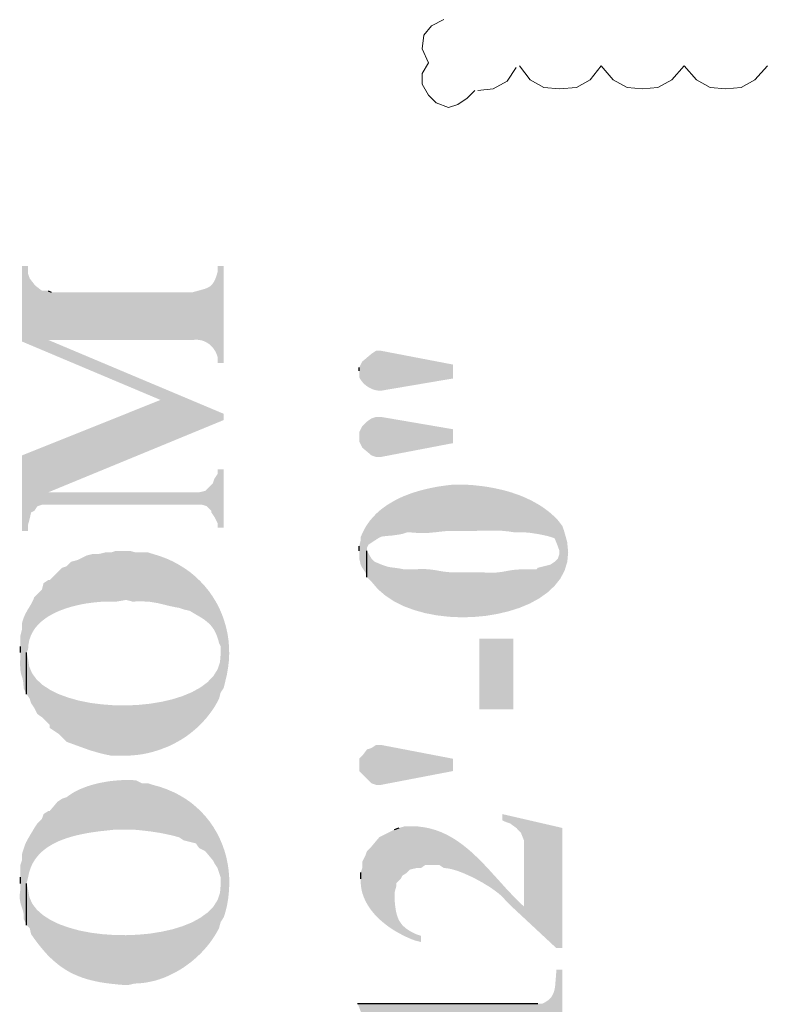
# Model space of a CAD drawing. Header units: millimetres. Extents: x 5 to 204, y 5 to 291.
# Tile 46 of 52: x 142 to 150, y 200 to 210. Entities that reach past the tile are written whole.
import ezdxf

# ---------------------------------------------------------------- set-up
doc = ezdxf.new("R2010")
doc.units = ezdxf.units.MM
doc.header["$MEASUREMENT"] = 0
doc.layers.get('0').update_dxf_attribs({"linetype": 'CONTINUOUS'})

msp = doc.modelspace()

# ---------------------------------------------------------------- hatches: boundary and pattern name
at = {"true_color": 0x000006}
for points in [[(142.348, 207.64), (142.348, 206.829), (143.837, 206.201), (144.516, 205.985), (144.516, 206.052), (142.63, 206.846), (142.63, 207.375), (142.563, 207.375), (142.497, 207.425), (142.481, 207.442), (142.431, 207.508), (142.414, 207.557), (142.414, 207.64)], [(142.63, 207.375), (142.63, 206.846), (144.185, 206.846), (144.185, 206.846), (144.201, 206.847), (144.217, 206.848), (144.233, 206.848), (144.248, 206.846), (144.263, 206.844), (144.277, 206.841), (144.291, 206.837), (144.305, 206.832), (144.318, 206.826), (144.331, 206.82), (144.343, 206.812), (144.354, 206.805), (144.366, 206.796), (144.376, 206.787), (144.386, 206.777), (144.396, 206.766), (144.405, 206.755), (144.413, 206.743), (144.421, 206.731), (144.428, 206.719), (144.434, 206.706), (144.44, 206.692), (144.445, 206.678), (144.45, 206.664), (144.45, 206.664), (144.45, 206.598), (144.516, 206.598), (144.516, 207.64), (144.45, 207.64), (144.45, 207.574), (144.45, 207.574), (144.443, 207.552), (144.437, 207.532), (144.431, 207.514), (144.424, 207.498), (144.418, 207.484), (144.411, 207.47), (144.403, 207.459), (144.396, 207.448), (144.388, 207.439), (144.379, 207.431), (144.37, 207.423), (144.361, 207.417), (144.351, 207.411), (144.34, 207.406), (144.328, 207.401), (144.316, 207.396), (144.303, 207.392), (144.289, 207.388), (144.274, 207.384), (144.258, 207.379), (144.242, 207.375), (144.224, 207.37), (144.205, 207.365), (144.185, 207.359), (144.185, 207.359), (142.663, 207.359)], [(145.972, 206.515), (145.972, 206.449), (145.972, 206.449), (145.976, 206.439), (145.981, 206.428), (145.987, 206.419), (145.994, 206.409), (146.001, 206.4), (146.008, 206.391), (146.016, 206.382), (146.025, 206.373), (146.034, 206.365), (146.043, 206.358), (146.053, 206.35), (146.063, 206.343), (146.073, 206.337), (146.084, 206.331), (146.095, 206.325), (146.107, 206.32), (146.118, 206.315), (146.13, 206.311), (146.142, 206.308), (146.154, 206.305), (146.166, 206.303), (146.179, 206.301), (146.191, 206.3), (146.204, 206.3), (146.204, 206.3), (146.981, 206.432), (146.981, 206.581), (146.204, 206.73), (146.154, 206.73), (146.104, 206.697), (146.005, 206.614), (145.972, 206.548)], [(142.348, 205.605), (142.348, 204.794), (142.414, 204.794), (142.414, 204.86), (142.431, 204.926), (142.447, 204.993), (142.481, 205.009), (142.514, 205.059), (142.563, 205.075), (142.63, 205.208), (144.516, 205.985), (143.837, 206.201)], [(145.972, 205.787), (145.972, 205.754), (146.005, 205.688), (146.104, 205.605), (146.154, 205.588), (146.204, 205.588), (146.981, 205.737), (146.981, 205.886), (146.204, 206.019), (146.154, 206.019), (146.104, 206.002), (146.055, 205.969), (146.005, 205.919), (145.972, 205.853)], [(142.563, 205.075), (144.284, 205.075), (144.334, 205.059), (144.383, 205.009), (144.383, 204.993), (144.417, 204.943), (144.45, 204.877), (144.45, 204.827), (144.516, 204.827), (144.516, 205.456), (144.45, 205.456), (144.45, 205.406), (144.417, 205.357), (144.4, 205.307), (144.317, 205.224), (144.251, 205.208), (142.63, 205.208)], [(145.972, 204.579), (145.972, 204.496), (145.988, 204.43), (146.005, 204.397), (146.038, 204.347), (146.055, 204.298), (146.055, 204.612), (146.071, 204.645), (146.071, 204.645), (146.094, 204.661), (146.115, 204.674), (146.132, 204.686), (146.148, 204.696), (146.161, 204.705), (146.172, 204.712), (146.182, 204.718), (146.191, 204.723), (146.199, 204.727), (146.207, 204.73), (146.215, 204.732), (146.222, 204.734), (146.23, 204.736), (146.239, 204.737), (146.249, 204.737), (146.26, 204.738), (146.273, 204.739), (146.288, 204.741), (146.305, 204.742), (146.324, 204.744), (146.347, 204.747), (146.373, 204.751), (146.402, 204.755), (146.435, 204.761), (146.435, 204.761), (146.485, 204.778), (146.518, 204.778), (146.518, 204.778), (146.54, 204.776), (146.561, 204.774), (146.58, 204.773), (146.599, 204.772), (146.617, 204.771), (146.634, 204.771), (146.65, 204.771), (146.666, 204.771), (146.681, 204.771), (146.696, 204.772), (146.71, 204.772), (146.725, 204.773), (146.739, 204.775), (146.754, 204.776), (146.769, 204.777), (146.784, 204.779), (146.8, 204.78), (146.816, 204.782), (146.833, 204.784), (146.85, 204.786), (146.869, 204.788), (146.889, 204.79), (146.909, 204.792), (146.932, 204.794), (146.932, 204.794), (147.18, 204.794), (147.18, 204.794), (147.204, 204.794), (147.227, 204.794), (147.249, 204.795), (147.269, 204.795), (147.289, 204.796), (147.308, 204.796), (147.326, 204.797), (147.344, 204.797), (147.361, 204.798), (147.378, 204.798), (147.395, 204.798), (147.411, 204.798), (147.428, 204.798), (147.445, 204.798), (147.462, 204.797), (147.479, 204.797), (147.497, 204.796), (147.515, 204.794), (147.534, 204.792), (147.554, 204.79), (147.574, 204.788), (147.596, 204.785), (147.619, 204.781), (147.643, 204.778), (147.643, 204.778), (147.742, 204.778), (147.742, 204.778), (147.751, 204.777), (147.761, 204.777), (147.773, 204.776), (147.785, 204.775), (147.799, 204.774), (147.813, 204.772), (147.827, 204.77), (147.843, 204.768), (147.859, 204.765), (147.875, 204.763), (147.891, 204.76), (147.908, 204.757), (147.924, 204.754), (147.941, 204.75), (147.957, 204.747), (147.973, 204.743), (147.988, 204.74), (148.003, 204.736), (148.017, 204.732), (148.03, 204.728), (148.043, 204.724), (148.054, 204.72), (148.064, 204.716), (148.073, 204.711), (148.073, 204.711), (148.106, 204.629), (148.123, 204.579), (148.156, 204.844), (148.106, 204.91), (148.106, 204.91), (148.075, 204.942), (148.041, 204.973), (148.007, 205.002), (147.971, 205.029), (147.934, 205.055), (147.895, 205.079), (147.856, 205.101), (147.816, 205.123), (147.775, 205.142), (147.733, 205.161), (147.69, 205.178), (147.647, 205.193), (147.604, 205.208), (147.559, 205.221), (147.515, 205.233), (147.47, 205.243), (147.425, 205.253), (147.38, 205.261), (147.335, 205.269), (147.291, 205.275), (147.246, 205.28), (147.201, 205.285), (147.157, 205.288), (147.114, 205.291), (147.114, 205.291), (146.981, 205.291), (146.981, 205.291), (146.935, 205.286), (146.888, 205.28), (146.84, 205.273), (146.792, 205.265), (146.743, 205.255), (146.693, 205.244), (146.644, 205.232), (146.595, 205.218), (146.546, 205.203), (146.498, 205.185), (146.451, 205.167), (146.404, 205.146), (146.359, 205.123), (146.315, 205.098), (146.272, 205.072), (146.231, 205.043), (146.192, 205.012), (146.155, 204.979), (146.121, 204.943), (146.088, 204.905), (146.059, 204.865), (146.032, 204.822), (146.009, 204.776), (145.988, 204.728), (145.988, 204.728), (145.988, 204.695), (145.972, 204.629)], [(146.055, 204.298), (146.104, 204.248), (146.104, 204.248), (146.172, 204.168), (146.253, 204.098), (146.346, 204.037), (146.449, 203.985), (146.562, 203.943), (146.681, 203.91), (146.806, 203.886), (146.935, 203.871), (147.066, 203.865), (147.197, 203.868), (147.327, 203.88), (147.455, 203.901), (147.578, 203.93), (147.695, 203.967), (147.805, 204.013), (147.905, 204.068), (147.994, 204.131), (148.07, 204.202), (148.133, 204.281), (148.179, 204.368), (148.208, 204.463), (148.217, 204.565), (148.206, 204.676), (148.173, 204.794), (148.173, 204.794), (148.156, 204.844), (148.123, 204.579), (148.123, 204.546), (148.106, 204.496), (148.073, 204.463), (148.024, 204.43), (147.957, 204.414), (147.891, 204.397), (147.875, 204.38), (147.726, 204.38), (147.726, 204.38), (147.706, 204.38), (147.687, 204.379), (147.669, 204.378), (147.651, 204.377), (147.635, 204.375), (147.619, 204.373), (147.604, 204.371), (147.589, 204.368), (147.575, 204.366), (147.56, 204.363), (147.546, 204.36), (147.531, 204.358), (147.517, 204.355), (147.502, 204.353), (147.487, 204.351), (147.471, 204.349), (147.454, 204.347), (147.437, 204.346), (147.419, 204.345), (147.4, 204.344), (147.38, 204.344), (147.359, 204.345), (147.336, 204.346), (147.312, 204.347), (147.312, 204.347), (147.014, 204.347), (147.014, 204.347), (146.99, 204.348), (146.968, 204.348), (146.947, 204.349), (146.927, 204.351), (146.909, 204.353), (146.891, 204.355), (146.874, 204.357), (146.858, 204.36), (146.842, 204.362), (146.827, 204.365), (146.812, 204.368), (146.797, 204.37), (146.782, 204.373), (146.767, 204.375), (146.751, 204.377), (146.735, 204.379), (146.718, 204.381), (146.7, 204.382), (146.681, 204.383), (146.662, 204.384), (146.64, 204.384), (146.618, 204.383), (146.593, 204.382), (146.568, 204.38), (146.568, 204.38), (146.452, 204.38), (146.452, 204.38), (146.434, 204.384), (146.418, 204.387), (146.403, 204.39), (146.389, 204.392), (146.377, 204.394), (146.365, 204.396), (146.355, 204.397), (146.344, 204.398), (146.335, 204.399), (146.325, 204.401), (146.316, 204.402), (146.307, 204.403), (146.298, 204.405), (146.288, 204.407), (146.278, 204.409), (146.267, 204.412), (146.255, 204.416), (146.242, 204.42), (146.229, 204.425), (146.213, 204.431), (146.197, 204.437), (146.179, 204.445), (146.159, 204.453), (146.137, 204.463), (146.137, 204.463), (146.104, 204.496), (146.055, 204.579)], [(142.332, 203.487), (142.332, 203.47), (142.332, 203.47), (142.33, 203.437), (142.329, 203.407), (142.328, 203.381), (142.328, 203.357), (142.329, 203.336), (142.33, 203.318), (142.331, 203.302), (142.333, 203.288), (142.335, 203.275), (142.337, 203.264), (142.339, 203.254), (142.342, 203.245), (142.345, 203.236), (142.347, 203.228), (142.35, 203.22), (142.353, 203.212), (142.355, 203.203), (142.357, 203.194), (142.359, 203.183), (142.361, 203.171), (142.363, 203.158), (142.364, 203.143), (142.365, 203.126), (142.365, 203.106), (142.365, 203.106), (142.398, 203.04), (142.398, 203.487), (142.414, 203.52), (142.414, 203.52), (142.418, 203.572), (142.427, 203.621), (142.443, 203.666), (142.464, 203.709), (142.489, 203.748), (142.52, 203.784), (142.554, 203.817), (142.593, 203.848), (142.634, 203.876), (142.679, 203.901), (142.725, 203.924), (142.774, 203.944), (142.825, 203.962), (142.876, 203.978), (142.928, 203.991), (142.981, 204.003), (143.033, 204.013), (143.085, 204.02), (143.135, 204.026), (143.184, 204.031), (143.232, 204.033), (143.276, 204.035), (143.319, 204.034), (143.358, 204.033), (143.358, 204.033), (143.457, 204.05), (143.473, 204.05), (143.54, 204.033), (143.54, 204.033), (143.568, 204.035), (143.594, 204.036), (143.619, 204.036), (143.643, 204.036), (143.665, 204.035), (143.687, 204.034), (143.707, 204.033), (143.727, 204.031), (143.746, 204.028), (143.764, 204.025), (143.782, 204.022), (143.8, 204.019), (143.818, 204.015), (143.835, 204.011), (143.853, 204.007), (143.87, 204.002), (143.889, 203.998), (143.907, 203.993), (143.926, 203.989), (143.946, 203.984), (143.967, 203.98), (143.989, 203.975), (144.012, 203.971), (144.036, 203.967), (144.036, 203.967), (144.086, 203.95), (144.152, 203.934), (144.152, 203.934), (144.172, 203.922), (144.192, 203.91), (144.211, 203.899), (144.229, 203.888), (144.247, 203.878), (144.264, 203.868), (144.28, 203.858), (144.296, 203.847), (144.311, 203.837), (144.325, 203.826), (144.339, 203.815), (144.352, 203.803), (144.365, 203.791), (144.377, 203.778), (144.388, 203.765), (144.399, 203.75), (144.41, 203.734), (144.419, 203.717), (144.429, 203.699), (144.437, 203.68), (144.445, 203.659), (144.453, 203.636), (144.46, 203.612), (144.466, 203.586), (144.466, 203.586), (144.483, 203.553), (144.483, 203.057), (144.516, 203.106), (144.532, 203.173), (144.532, 203.173), (144.55, 203.249), (144.563, 203.325), (144.572, 203.401), (144.575, 203.475), (144.573, 203.549), (144.567, 203.622), (144.556, 203.694), (144.54, 203.764), (144.52, 203.833), (144.496, 203.899), (144.468, 203.964), (144.435, 204.027), (144.398, 204.087), (144.358, 204.145), (144.313, 204.2), (144.265, 204.252), (144.213, 204.302), (144.158, 204.348), (144.099, 204.39), (144.036, 204.429), (143.971, 204.465), (143.902, 204.496), (143.83, 204.523), (143.755, 204.546), (143.755, 204.546), (143.705, 204.562), (143.573, 204.562), (143.506, 204.579), (143.358, 204.579), (143.308, 204.562), (143.242, 204.562), (143.176, 204.546), (143.109, 204.546), (143.043, 204.529), (142.977, 204.496), (142.944, 204.48), (142.878, 204.463), (142.828, 204.414), (142.778, 204.397), (142.646, 204.265), (142.63, 204.265), (142.58, 204.232), (142.563, 204.165), (142.481, 204.083), (142.481, 204.083), (142.476, 204.07), (142.472, 204.059), (142.467, 204.047), (142.462, 204.037), (142.456, 204.026), (142.451, 204.015), (142.445, 204.005), (142.439, 203.995), (142.433, 203.985), (142.427, 203.975), (142.421, 203.965), (142.414, 203.954), (142.408, 203.944), (142.402, 203.933), (142.396, 203.922), (142.39, 203.911), (142.384, 203.899), (142.378, 203.887), (142.373, 203.874), (142.367, 203.861), (142.362, 203.847), (142.357, 203.833), (142.353, 203.817), (142.348, 203.801), (142.348, 203.801), (142.348, 203.735), (142.332, 203.669), (142.332, 203.553)], [(147.262, 203.636), (147.262, 202.875), (147.626, 202.875), (147.626, 203.636)], [(142.398, 203.04), (142.431, 202.991), (142.447, 202.941), (142.481, 202.891), (142.514, 202.825), (142.563, 202.792), (142.646, 202.709), (142.646, 202.676), (142.696, 202.643), (142.745, 202.61), (142.828, 202.527), (142.828, 202.527), (142.85, 202.519), (142.872, 202.511), (142.893, 202.503), (142.914, 202.496), (142.934, 202.488), (142.954, 202.481), (142.974, 202.474), (142.993, 202.467), (143.012, 202.46), (143.031, 202.453), (143.049, 202.447), (143.068, 202.44), (143.087, 202.434), (143.105, 202.428), (143.124, 202.423), (143.143, 202.417), (143.162, 202.412), (143.182, 202.406), (143.202, 202.401), (143.222, 202.396), (143.242, 202.392), (143.264, 202.387), (143.285, 202.383), (143.308, 202.378), (143.308, 202.378), (143.49, 202.378), (143.49, 202.378), (143.541, 202.382), (143.593, 202.387), (143.643, 202.394), (143.693, 202.404), (143.743, 202.416), (143.791, 202.43), (143.839, 202.446), (143.886, 202.464), (143.933, 202.483), (143.978, 202.505), (144.022, 202.529), (144.065, 202.554), (144.107, 202.581), (144.147, 202.61), (144.186, 202.641), (144.224, 202.674), (144.26, 202.708), (144.295, 202.744), (144.328, 202.781), (144.359, 202.82), (144.389, 202.86), (144.417, 202.902), (144.442, 202.946), (144.466, 202.991), (144.466, 202.991), (144.483, 203.057), (144.483, 203.487), (144.483, 203.47), (144.483, 203.47), (144.476, 203.383), (144.449, 203.304), (144.403, 203.231), (144.341, 203.167), (144.264, 203.11), (144.173, 203.06), (144.072, 203.018), (143.961, 202.983), (143.843, 202.956), (143.719, 202.936), (143.591, 202.923), (143.461, 202.918), (143.331, 202.92), (143.202, 202.93), (143.078, 202.946), (142.958, 202.97), (142.846, 203.002), (142.742, 203.04), (142.65, 203.086), (142.57, 203.138), (142.505, 203.198), (142.456, 203.265), (142.425, 203.34), (142.414, 203.421), (142.414, 203.421), (142.398, 203.487)], [(146.204, 202.494), (146.981, 202.345), (146.981, 202.213), (146.204, 202.064), (146.154, 202.064), (146.104, 202.081), (145.972, 202.213), (145.972, 202.345), (146.005, 202.378), (146.055, 202.445), (146.104, 202.461), (146.154, 202.494)], [(142.332, 201.005), (142.332, 200.939), (142.332, 200.939), (142.328, 200.919), (142.326, 200.9), (142.324, 200.883), (142.324, 200.866), (142.324, 200.851), (142.325, 200.836), (142.327, 200.822), (142.329, 200.81), (142.332, 200.797), (142.335, 200.785), (142.338, 200.774), (142.342, 200.763), (142.346, 200.752), (142.349, 200.742), (142.353, 200.731), (142.356, 200.721), (142.359, 200.71), (142.362, 200.699), (142.364, 200.688), (142.366, 200.676), (142.367, 200.664), (142.367, 200.652), (142.366, 200.639), (142.365, 200.624), (142.365, 200.624), (142.398, 200.558), (142.398, 201.005), (142.414, 201.071), (142.414, 201.071), (142.425, 201.123), (142.441, 201.171), (142.46, 201.215), (142.484, 201.256), (142.512, 201.294), (142.543, 201.328), (142.578, 201.36), (142.615, 201.388), (142.655, 201.414), (142.697, 201.437), (142.741, 201.458), (142.787, 201.477), (142.834, 201.493), (142.882, 201.508), (142.931, 201.521), (142.981, 201.532), (143.03, 201.542), (143.08, 201.551), (143.129, 201.558), (143.177, 201.565), (143.225, 201.57), (143.271, 201.575), (143.315, 201.58), (143.358, 201.584), (143.358, 201.584), (143.54, 201.584), (143.54, 201.584), (143.562, 201.582), (143.584, 201.58), (143.606, 201.578), (143.627, 201.576), (143.648, 201.573), (143.668, 201.571), (143.689, 201.569), (143.709, 201.566), (143.729, 201.564), (143.748, 201.561), (143.768, 201.558), (143.788, 201.555), (143.807, 201.552), (143.827, 201.549), (143.847, 201.545), (143.867, 201.541), (143.887, 201.537), (143.907, 201.533), (143.928, 201.528), (143.949, 201.524), (143.97, 201.519), (143.991, 201.513), (144.013, 201.507), (144.036, 201.501), (144.036, 201.501), (144.086, 201.468), (144.218, 201.435), (144.251, 201.386), (144.317, 201.352), (144.4, 201.253), (144.417, 201.22), (144.45, 201.17), (144.466, 201.121), (144.483, 201.071), (144.483, 200.591), (144.516, 200.641), (144.532, 200.691), (144.532, 200.691), (144.551, 200.767), (144.564, 200.843), (144.572, 200.919), (144.576, 200.995), (144.575, 201.069), (144.569, 201.143), (144.559, 201.215), (144.544, 201.286), (144.525, 201.355), (144.501, 201.422), (144.473, 201.488), (144.441, 201.551), (144.405, 201.612), (144.365, 201.67), (144.321, 201.725), (144.272, 201.778), (144.22, 201.827), (144.165, 201.873), (144.105, 201.915), (144.042, 201.953), (143.975, 201.987), (143.905, 202.017), (143.832, 202.043), (143.755, 202.064), (143.755, 202.064), (143.705, 202.081), (143.639, 202.081), (143.573, 202.114), (143.573, 202.114), (143.543, 202.115), (143.513, 202.116), (143.482, 202.117), (143.45, 202.116), (143.417, 202.115), (143.384, 202.113), (143.351, 202.11), (143.317, 202.107), (143.283, 202.103), (143.249, 202.097), (143.215, 202.091), (143.182, 202.085), (143.148, 202.077), (143.115, 202.068), (143.083, 202.059), (143.051, 202.049), (143.019, 202.037), (142.989, 202.025), (142.959, 202.012), (142.93, 201.998), (142.903, 201.983), (142.877, 201.967), (142.852, 201.95), (142.828, 201.932), (142.828, 201.932), (142.778, 201.915), (142.729, 201.882), (142.646, 201.783), (142.63, 201.783), (142.58, 201.75), (142.563, 201.7), (142.514, 201.65), (142.481, 201.601), (142.481, 201.601), (142.471, 201.583), (142.462, 201.567), (142.453, 201.553), (142.445, 201.54), (142.438, 201.528), (142.432, 201.517), (142.426, 201.507), (142.421, 201.498), (142.415, 201.49), (142.411, 201.482), (142.406, 201.474), (142.402, 201.466), (142.398, 201.458), (142.394, 201.45), (142.39, 201.442), (142.386, 201.433), (142.382, 201.423), (142.378, 201.412), (142.374, 201.4), (142.37, 201.387), (142.365, 201.373), (142.36, 201.357), (142.354, 201.339), (142.348, 201.319), (142.348, 201.319), (142.348, 201.253), (142.332, 201.204), (142.332, 201.071)], [(147.511, 201.75), (147.511, 201.683), (147.544, 201.667), (147.593, 201.65), (147.66, 201.601), (147.709, 201.551), (147.742, 201.468), (147.742, 200.757), (148.09, 200.31), (148.156, 200.31), (148.156, 201.601)], [(145.988, 201.055), (145.988, 201.005), (145.988, 201.005), (145.992, 200.968), (145.998, 200.932), (146.007, 200.897), (146.019, 200.863), (146.033, 200.83), (146.049, 200.798), (146.067, 200.766), (146.087, 200.736), (146.109, 200.707), (146.133, 200.678), (146.158, 200.651), (146.185, 200.624), (146.213, 200.599), (146.242, 200.575), (146.272, 200.552), (146.303, 200.529), (146.335, 200.508), (146.368, 200.488), (146.401, 200.47), (146.434, 200.452), (146.467, 200.435), (146.501, 200.42), (146.534, 200.406), (146.568, 200.393), (146.568, 200.393), (146.634, 200.376), (146.634, 200.442), (146.584, 200.459), (146.584, 200.459), (146.562, 200.469), (146.542, 200.48), (146.523, 200.49), (146.505, 200.501), (146.489, 200.512), (146.473, 200.523), (146.46, 200.534), (146.447, 200.546), (146.435, 200.558), (146.425, 200.571), (146.415, 200.584), (146.406, 200.598), (146.398, 200.612), (146.391, 200.627), (146.385, 200.642), (146.379, 200.659), (146.374, 200.676), (146.37, 200.694), (146.366, 200.713), (146.363, 200.733), (146.36, 200.754), (146.357, 200.776), (146.355, 200.799), (146.352, 200.823), (146.352, 200.823), (146.352, 201.584), (146.286, 201.551), (146.253, 201.534), (146.187, 201.501), (146.104, 201.402), (146.055, 201.352), (146.038, 201.303), (146.005, 201.237), (146.005, 201.17), (145.988, 201.121)], [(146.352, 201.584), (146.352, 200.823), (146.352, 200.906), (146.369, 200.972), (146.369, 201.005), (146.419, 201.055), (146.435, 201.088), (146.485, 201.121), (146.518, 201.154), (146.584, 201.17), (146.634, 201.17), (146.683, 201.204), (146.832, 201.204), (146.882, 201.17), (146.882, 201.17), (146.904, 201.169), (146.928, 201.166), (146.954, 201.161), (146.981, 201.154), (147.011, 201.145), (147.041, 201.135), (147.073, 201.123), (147.105, 201.11), (147.138, 201.095), (147.171, 201.08), (147.204, 201.064), (147.238, 201.046), (147.271, 201.028), (147.303, 201.01), (147.334, 200.991), (147.365, 200.972), (147.394, 200.953), (147.422, 200.933), (147.448, 200.914), (147.472, 200.895), (147.494, 200.876), (147.513, 200.858), (147.53, 200.84), (147.544, 200.823), (147.544, 200.823), (147.593, 200.773), (148.09, 200.31), (147.742, 200.757), (147.742, 200.757), (147.693, 200.803), (147.645, 200.851), (147.598, 200.9), (147.551, 200.95), (147.505, 201.001), (147.459, 201.052), (147.413, 201.102), (147.367, 201.153), (147.321, 201.202), (147.274, 201.25), (147.226, 201.297), (147.178, 201.342), (147.128, 201.385), (147.077, 201.425), (147.024, 201.463), (146.97, 201.497), (146.914, 201.528), (146.856, 201.555), (146.795, 201.578), (146.732, 201.596), (146.667, 201.609), (146.598, 201.618), (146.527, 201.62), (146.452, 201.617), (146.452, 201.617), (146.402, 201.601)], [(142.398, 200.558), (142.431, 200.525), (142.447, 200.459), (142.447, 200.459), (142.482, 200.409), (142.517, 200.362), (142.552, 200.318), (142.587, 200.277), (142.621, 200.239), (142.656, 200.204), (142.692, 200.171), (142.728, 200.141), (142.764, 200.113), (142.801, 200.088), (142.839, 200.064), (142.878, 200.043), (142.918, 200.024), (142.959, 200.007), (143.001, 199.991), (143.044, 199.977), (143.09, 199.965), (143.136, 199.954), (143.185, 199.944), (143.235, 199.936), (143.287, 199.929), (143.342, 199.923), (143.398, 199.917), (143.457, 199.913), (143.457, 199.913), (143.49, 199.913), (143.556, 199.929), (143.556, 199.929), (143.602, 199.931), (143.647, 199.935), (143.693, 199.942), (143.738, 199.951), (143.784, 199.962), (143.829, 199.976), (143.873, 199.992), (143.917, 200.01), (143.96, 200.031), (144.003, 200.053), (144.045, 200.077), (144.086, 200.103), (144.125, 200.131), (144.164, 200.16), (144.201, 200.191), (144.238, 200.224), (144.272, 200.257), (144.305, 200.292), (144.337, 200.329), (144.367, 200.366), (144.394, 200.405), (144.42, 200.444), (144.444, 200.484), (144.466, 200.525), (144.466, 200.525), (144.483, 200.591), (144.483, 201.005), (144.483, 200.988), (144.483, 200.988), (144.476, 200.903), (144.449, 200.825), (144.404, 200.755), (144.342, 200.692), (144.265, 200.636), (144.176, 200.587), (144.075, 200.546), (143.965, 200.512), (143.847, 200.486), (143.724, 200.466), (143.597, 200.454), (143.467, 200.449), (143.338, 200.451), (143.209, 200.46), (143.085, 200.476), (142.965, 200.499), (142.853, 200.53), (142.749, 200.567), (142.656, 200.612), (142.576, 200.663), (142.509, 200.722), (142.459, 200.787), (142.427, 200.86), (142.414, 200.939), (142.414, 200.939), (142.398, 201.005)], [(145.955, 199.714), (146.286, 198.871), (146.303, 199.119), (146.303, 199.135), (146.352, 199.185), (146.369, 199.201), (146.435, 199.235), (147.941, 199.235), (147.991, 199.201), (148.024, 199.168), (148.04, 199.119), (148.073, 199.086), (148.09, 199.019), (148.09, 198.854), (148.156, 198.854), (148.156, 200.078), (148.09, 200.078), (148.09, 200.062), (148.09, 200.062), (148.088, 200.04), (148.086, 200.018), (148.085, 199.997), (148.083, 199.978), (148.082, 199.958), (148.08, 199.94), (148.079, 199.922), (148.077, 199.906), (148.075, 199.889), (148.072, 199.874), (148.069, 199.859), (148.065, 199.845), (148.06, 199.831), (148.055, 199.818), (148.049, 199.805), (148.042, 199.793), (148.034, 199.782), (148.025, 199.771), (148.014, 199.761), (148.002, 199.75), (147.989, 199.741), (147.975, 199.732), (147.959, 199.723), (147.941, 199.714), (147.941, 199.714), (147.891, 199.714)]]:
    msp.add_hatch(color=0, dxfattribs=at).paths.add_polyline_path(points)

# ---------------------------------------------------------------- linework, layer by layer
at = {"color": 0, "linetype": 'Continuous', "lineweight": -2, "true_color": 0x000007}
for p, q in [((142.63, 207.375), (142.663, 207.359)), ((145.972, 206.515), (145.972, 206.548)), ((145.972, 204.579), (145.972, 204.629)), ((146.055, 204.298), (146.055, 204.579)), ((142.332, 203.487), (142.332, 203.553)), ((142.398, 203.04), (142.398, 203.487)), ((146.352, 201.584), (146.402, 201.601)), ((142.332, 201.005), (142.332, 201.071)), ((145.988, 201.055), (145.988, 201.121)), ((142.398, 200.558), (142.398, 201.005)), ((145.955, 199.714), (147.891, 199.714))]:
    msp.add_line(p, q, dxfattribs=at)
at = {"color": 0, "linetype": 'Continuous', "lineweight": 9, "true_color": 0x989898}
for points in [[(146.882, 210.288), (146.75, 210.221), (146.667, 210.122), (146.65, 209.973), (146.716, 209.824)], [(146.716, 209.824), (146.65, 209.708), (146.65, 209.593), (146.716, 209.477), (146.799, 209.394), (146.932, 209.344), (147.031, 209.377), (147.13, 209.444), (147.213, 209.526)], [(147.246, 209.526), (147.411, 209.543), (147.56, 209.626), (147.66, 209.775)], [(147.693, 209.791), (147.809, 209.642), (147.957, 209.559), (148.123, 209.543), (148.305, 209.559), (148.454, 209.642), (148.57, 209.791)], [(148.57, 209.791), (148.702, 209.642), (148.851, 209.559), (149.016, 209.543), (149.182, 209.559), (149.331, 209.642), (149.463, 209.791)], [(149.463, 209.791), (149.596, 209.642), (149.744, 209.559), (149.91, 209.543), (150.075, 209.559), (150.224, 209.642), (150.357, 209.791)]]:
    msp.add_lwpolyline(points, dxfattribs=at)

doc.saveas('drawing.dxf')
